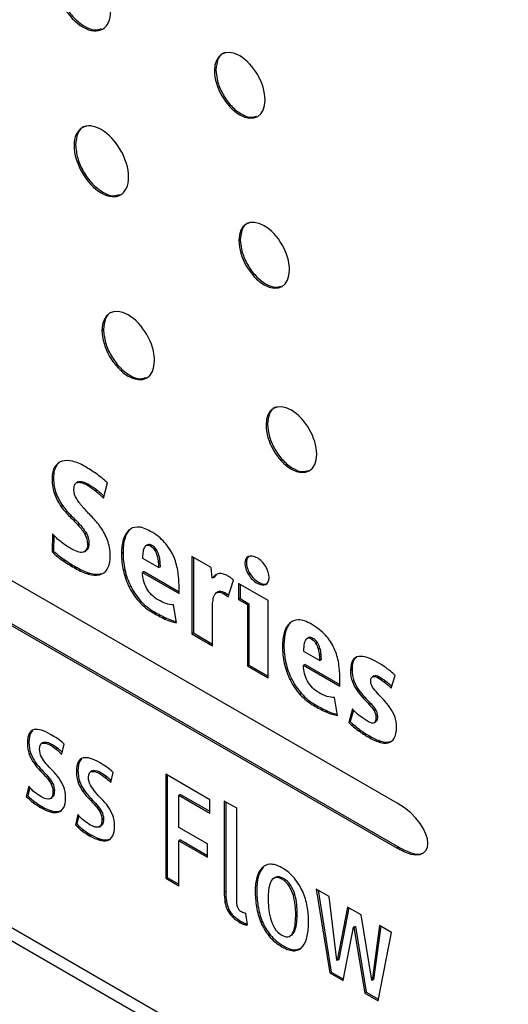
# Model space of a CAD drawing. Header units: millimetres. Extents: x 72 to 413, y 44 to 265.
# Tile 28 of 43: x 371 to 377, y 188 to 200. Entities that reach past the tile are written whole.
import ezdxf

# ---------------------------------------------------------------- set-up
doc = ezdxf.new("R2010")
doc.units = ezdxf.units.MM

msp = doc.modelspace()

# ---------------------------------------------------------------- linework, layer by layer
at = {"color": 7, "linetype": 'Continuous', "lineweight": 25}
for p, q in [((375.752, 190.633), (336.277, 213.421)), ((336.277, 212.887), (375.752, 190.098)), ((336.295, 212.897), (375.77, 190.109)), ((373.592, 199.374), (373.574, 199.364)), ((371.92, 198.482), (371.902, 198.472)), ((373.882, 197.349), (373.865, 197.339)), ((372.252, 196.28), (372.234, 196.269)), ((374.206, 195.152), (374.188, 195.141)), ((371.691, 194.655), (371.673, 194.645)), ((371.658, 194.51), (371.64, 194.5)), ((371.951, 194.464), (371.929, 194.452)), ((371.966, 194.469), (371.948, 194.458)), ((371.949, 194.463), (371.966, 194.469)), ((372.017, 194.462), (371.999, 194.451)), ((372.251, 194.27), (372.298, 194.454)), ((371.689, 194.324), (371.671, 194.314)), ((372.078, 194.433), (372.06, 194.423)), ((372.176, 194.366), (372.158, 194.356)), ((371.767, 194.179), (371.749, 194.168)), ((371.869, 194.061), (371.851, 194.05)), ((371.97, 193.956), (371.952, 193.945)), ((372.048, 193.851), (372.03, 193.841)), ((372.568, 193.895), (372.55, 193.884)), ((371.643, 193.846), (371.64, 193.629)), ((371.661, 193.828), (371.658, 193.639)), ((372.079, 193.734), (372.061, 193.723)), ((372.505, 193.782), (372.487, 193.772)), ((371.658, 193.639), (371.64, 193.629)), ((372.022, 193.631), (372.044, 193.644)), ((372.061, 193.659), (372.041, 193.644)), ((372.061, 193.659), (372.043, 193.649)), ((372.485, 193.621), (372.467, 193.61)), ((372.782, 193.715), (372.759, 193.702)), ((372.781, 193.715), (372.763, 193.705)), ((372.832, 193.706), (372.814, 193.696)), ((372.884, 193.656), (372.866, 193.646)), ((371.796, 193.529), (371.778, 193.519)), ((372.718, 193.554), (372.912, 193.442)), ((372.913, 193.588), (372.895, 193.578)), ((372.927, 193.516), (372.909, 193.506)), ((373.533, 193.442), (373.305, 193.574)), ((373.305, 193.574), (373.305, 192.653)), ((373.323, 193.564), (373.323, 192.663)), ((371.938, 193.442), (371.92, 193.432)), ((372.507, 193.416), (372.489, 193.406)), ((372.736, 193.396), (372.718, 193.385)), ((372.718, 193.385), (373.152, 193.135)), ((372.736, 193.396), (373.152, 193.155)), ((372.93, 193.452), (372.912, 193.442)), ((373.548, 193.315), (373.533, 193.442)), ((372.09, 193.376), (372.072, 193.366)), ((372.222, 193.369), (372.204, 193.358)), ((373.566, 193.325), (373.548, 193.315)), ((373.595, 193.356), (373.566, 193.325)), ((373.736, 193.093), (373.799, 193.294)), ((373.997, 193.371), (373.979, 193.36)), ((364.062, 193.247), (383.011, 182.309)), ((372.576, 193.22), (372.558, 193.21)), ((373.152, 193.135), (373.152, 193.215)), ((373.619, 193.155), (373.597, 193.142)), ((373.617, 193.153), (373.636, 193.16)), ((373.636, 193.16), (373.618, 193.15)), ((374.214, 193.049), (373.861, 193.253)), ((373.861, 193.253), (373.861, 193.063)), ((373.879, 193.242), (373.879, 193.074)), ((374.203, 193.252), (374.185, 193.242)), ((364.107, 193.066), (382.247, 182.594)), ((372.694, 193.047), (372.676, 193.037)), ((373.704, 193.141), (373.686, 193.131)), ((373.729, 193.124), (373.711, 193.114)), ((373.879, 193.074), (373.861, 193.063)), ((373.861, 193.063), (373.967, 193.002)), ((373.879, 193.074), (373.985, 193.012)), ((374.214, 192.128), (374.214, 193.049)), ((372.86, 192.914), (372.842, 192.903)), ((373.121, 192.788), (373.086, 193)), ((373.551, 192.511), (373.551, 192.975)), ((373.985, 193.012), (373.967, 193.002)), ((373.967, 193.002), (373.967, 192.27)), ((373.985, 193.012), (373.985, 192.28)), ((373.002, 192.84), (372.984, 192.829)), ((374.422, 192.676), (374.404, 192.665)), ((374.485, 192.788), (374.467, 192.778)), ((373.323, 192.663), (373.305, 192.653)), ((373.305, 192.653), (373.551, 192.511)), ((373.323, 192.663), (373.551, 192.531)), ((374.699, 192.608), (374.677, 192.595)), ((374.699, 192.608), (374.681, 192.598)), ((374.749, 192.599), (374.731, 192.589)), ((374.402, 192.514), (374.384, 192.503)), ((374.635, 192.448), (374.83, 192.335)), ((374.801, 192.549), (374.783, 192.539)), ((374.831, 192.481), (374.813, 192.471)), ((374.844, 192.409), (374.826, 192.399)), ((374.848, 192.346), (374.83, 192.335)), ((375.239, 192.347), (375.221, 192.337)), ((375.261, 192.37), (375.239, 192.347)), ((373.985, 192.28), (373.967, 192.27)), ((373.967, 192.27), (374.214, 192.128)), ((373.985, 192.28), (374.214, 192.149)), ((374.424, 192.309), (374.406, 192.299)), ((374.653, 192.289), (374.635, 192.279)), ((374.635, 192.279), (375.069, 192.028)), ((374.653, 192.289), (375.069, 192.049)), ((375.213, 192.226), (375.195, 192.215)), ((374.494, 192.113), (374.476, 192.103)), ((375.069, 192.028), (375.069, 192.108)), ((375.235, 192.093), (375.217, 192.083)), ((375.458, 192.142), (375.455, 192.14)), ((375.476, 192.152), (375.458, 192.142)), ((375.533, 192.143), (375.515, 192.133)), ((375.616, 192.088), (375.598, 192.078)), ((375.679, 192.005), (375.725, 192.158)), ((375.291, 191.986), (375.273, 191.976)), ((374.611, 191.941), (374.593, 191.93)), ((375.039, 191.681), (375.003, 191.893)), ((375.364, 191.898), (375.346, 191.888)), ((374.777, 191.807), (374.759, 191.797)), ((375.219, 191.758), (375.174, 191.598)), ((375.23, 191.745), (375.192, 191.608)), ((375.436, 191.821), (375.418, 191.811)), ((375.493, 191.747), (375.475, 191.737)), ((374.919, 191.733), (374.901, 191.723)), ((375.515, 191.672), (375.497, 191.662)), ((371.405, 191.501), (371.385, 191.474)), ((375.192, 191.608), (375.174, 191.598)), ((375.307, 191.509), (375.29, 191.498)), ((375.472, 191.592), (375.494, 191.605)), ((371.385, 191.474), (371.367, 191.464)), ((375.427, 191.432), (375.409, 191.421)), ((371.364, 191.361), (371.346, 191.35)), ((371.535, 191.358), (371.512, 191.345)), ((371.549, 191.361), (371.531, 191.351)), ((371.641, 191.335), (371.623, 191.324)), ((371.707, 191.289), (371.689, 191.279)), ((371.754, 191.22), (371.783, 191.339)), ((375.555, 191.374), (375.537, 191.363)), ((375.661, 191.365), (375.643, 191.355)), ((371.386, 191.227), (371.368, 191.216)), ((371.989, 191.164), (371.969, 191.137)), ((371.443, 191.121), (371.425, 191.111)), ((371.516, 191.032), (371.498, 191.022)), ((371.969, 191.137), (371.951, 191.127)), ((371.589, 190.953), (371.571, 190.943)), ((371.948, 191.024), (371.93, 191.013)), ((372.119, 191.021), (372.096, 191.008)), ((372.133, 191.024), (372.115, 191.014)), ((372.224, 190.998), (372.206, 190.987)), ((372.291, 190.952), (372.273, 190.942)), ((372.338, 190.883), (372.367, 191.002)), ((373.519, 190.675), (372.993, 190.979)), ((372.993, 190.979), (372.993, 189.74)), ((373.011, 190.969), (373.011, 189.75)), ((371.362, 190.838), (371.333, 190.713)), ((371.374, 190.823), (371.351, 190.724)), ((371.645, 190.873), (371.627, 190.863)), ((371.97, 190.89), (371.952, 190.879)), ((371.351, 190.724), (371.333, 190.713)), ((371.619, 190.689), (371.641, 190.702)), ((371.668, 190.784), (371.65, 190.774)), ((372.026, 190.784), (372.008, 190.774)), ((372.1, 190.695), (372.082, 190.685)), ((373.169, 190.74), (373.151, 190.73)), ((373.151, 190.345), (373.151, 190.73)), ((373.151, 190.73), (373.519, 190.517)), ((373.169, 190.74), (373.519, 190.538)), ((371.435, 190.65), (371.417, 190.639)), ((371.521, 190.594), (371.503, 190.583)), ((372.173, 190.616), (372.155, 190.606)), ((373.519, 190.517), (373.519, 190.675)), ((373.839, 190.574), (373.691, 190.659)), ((373.691, 190.659), (373.691, 189.577)), ((373.709, 190.649), (373.709, 189.587)), ((373.839, 189.513), (373.839, 190.574)), ((371.637, 190.542), (371.619, 190.532)), ((371.732, 190.539), (371.714, 190.528)), ((371.946, 190.501), (371.917, 190.376)), ((371.958, 190.486), (371.935, 190.387)), ((372.229, 190.536), (372.211, 190.526)), ((372.252, 190.447), (372.234, 190.437)), ((371.935, 190.387), (371.917, 190.376)), ((372.203, 190.352), (372.225, 190.365)), ((373.49, 190.15), (373.151, 190.345)), ((372.019, 190.313), (372.001, 190.302)), ((372.105, 190.257), (372.087, 190.246)), ((372.221, 190.205), (372.203, 190.195)), ((372.316, 190.202), (372.298, 190.191)), ((373.169, 190.196), (373.151, 190.186)), ((373.151, 189.649), (373.151, 190.186)), ((373.151, 190.186), (373.49, 189.99)), ((373.169, 190.196), (373.49, 190.011)), ((373.49, 189.99), (373.49, 190.15)), ((375.77, 190.109), (375.752, 190.098)), ((374.155, 189.871), (374.137, 189.861)), ((373.011, 189.75), (372.993, 189.74)), ((373.011, 189.75), (373.151, 189.67)), ((374.303, 189.751), (374.28, 189.739)), ((374.31, 189.755), (374.292, 189.744)), ((372.993, 189.74), (373.151, 189.649)), ((373.709, 189.587), (373.691, 189.577)), ((374.532, 189.545), (374.514, 189.534)), ((374.941, 189.522), (374.786, 189.611)), ((374.786, 189.611), (374.947, 188.612)), ((374.808, 189.598), (374.965, 188.622)), ((375.032, 188.763), (374.941, 189.522)), ((373.717, 189.467), (373.699, 189.457)), ((375.16, 189.396), (375.036, 188.761)), ((375.32, 189.303), (375.16, 189.396)), ((373.746, 189.37), (373.728, 189.36)), ((373.805, 189.29), (373.787, 189.28)), ((373.969, 189.184), (373.948, 189.32)), ((374.56, 189.322), (374.542, 189.312)), ((375.174, 189.387), (375.054, 188.772)), ((375.448, 188.524), (375.32, 189.303)), ((373.9, 189.22), (373.882, 189.21)), ((373.946, 189.2), (373.928, 189.19)), ((373.946, 189.2), (373.967, 189.195)), ((374.144, 189.226), (374.126, 189.216)), ((375.106, 188.52), (375.232, 189.157)), ((375.25, 189.167), (375.232, 189.157)), ((375.232, 189.157), (375.235, 189.155)), ((375.253, 189.165), (375.235, 189.155)), ((375.235, 189.155), (375.364, 188.371)), ((375.25, 189.167), (375.253, 189.165)), ((375.253, 189.165), (375.382, 188.382)), ((375.539, 189.176), (375.451, 188.522)), ((375.554, 189.168), (375.469, 188.532)), ((375.684, 189.093), (375.539, 189.176)), ((374.241, 189.063), (374.223, 189.053)), ((374.467, 189.048), (374.489, 189.06)), ((374.533, 189.118), (374.515, 189.107)), ((375.523, 188.279), (375.684, 189.093)), ((374.547, 188.888), (374.529, 188.877)), ((374.547, 188.888), (374.606, 188.906)), ((375.036, 188.761), (375.032, 188.763)), ((375.054, 188.772), (375.036, 188.761)), ((374.965, 188.622), (374.947, 188.612)), ((374.947, 188.612), (375.106, 188.52)), ((374.965, 188.622), (375.11, 188.538)), ((375.451, 188.522), (375.448, 188.524)), ((375.469, 188.532), (375.451, 188.522)), ((375.382, 188.382), (375.364, 188.371)), ((375.364, 188.371), (375.523, 188.279)), ((375.382, 188.382), (375.527, 188.298))]:
    msp.add_line(p, q, dxfattribs=at)
for points, knots in [([(371.679, 200.458), (371.679, 200.246), (371.826, 199.988), (372.009, 199.883), (372.191, 199.778), (372.339, 199.864), (372.339, 200.077)], [2, 2, 2, 2, 3, 3, 3, 4, 4, 4, 4]), ([(371.697, 200.468), (371.702, 200.414), (371.712, 200.308), (371.788, 200.137), (371.896, 199.989), (372.026, 199.885), (372.147, 199.838), (372.206, 199.857), (372.23, 199.865)], [0, 0, 0, 0, 0.178969, 0.351263, 0.523041, 0.700744, 0.878344, 1, 1, 1, 1]), ([(374.177, 199.016), (374.177, 199.21), (374.042, 199.445), (373.876, 199.541), (373.709, 199.637), (373.574, 199.558), (373.574, 199.364)], [2, 2, 2, 2, 3, 3, 3, 4, 4, 4, 4]), ([(373.711, 199.578), (373.7, 199.576), (373.657, 199.57), (373.607, 199.503), (373.597, 199.418), (373.592, 199.374)], [0, 0, 0, 0, 0.134822, 0.559248, 1, 1, 1, 1]), ([(373.574, 199.364), (373.574, 199.17), (373.709, 198.935), (373.876, 198.839), (374.042, 198.742), (374.177, 198.822), (374.177, 199.016)], [0, 0, 0, 0, 1, 1, 1, 2, 2, 2, 2]), ([(373.592, 199.374), (373.597, 199.325), (373.606, 199.228), (373.675, 199.072), (373.774, 198.936), (373.893, 198.841), (374.003, 198.798), (374.055, 198.815), (374.076, 198.822)], [0, 0, 0, 0, 0.179798, 0.352883, 0.525452, 0.704008, 0.882409, 1, 1, 1, 1]), ([(372.551, 198.097), (372.551, 198.305), (372.406, 198.559), (372.226, 198.662), (372.048, 198.766), (371.902, 198.68), (371.902, 198.472)], [0, 0, 0, 0, 1, 1, 1, 2, 2, 2, 2]), ([(372.046, 198.701), (372.036, 198.699), (371.99, 198.692), (371.936, 198.62), (371.926, 198.529), (371.92, 198.482)], [0, 0, 0, 0, 0.1275565, 0.5557268, 1, 1, 1, 1]), ([(371.902, 198.472), (371.902, 198.263), (372.048, 198.01), (372.226, 197.907), (372.406, 197.804), (372.551, 197.888), (372.551, 198.097)], [2, 2, 2, 2, 3, 3, 3, 4, 4, 4, 4]), ([(371.92, 198.482), (371.925, 198.429), (371.935, 198.324), (372.01, 198.157), (372.116, 198.011), (372.244, 197.909), (372.363, 197.863), (372.42, 197.882), (372.444, 197.889)], [0, 0, 0, 0, 0.179057, 0.351407, 0.523176, 0.700654, 0.878455, 1, 1, 1, 1]), ([(374.468, 196.991), (374.468, 197.185), (374.333, 197.42), (374.166, 197.516), (374, 197.612), (373.865, 197.533), (373.865, 197.339)], [2, 2, 2, 2, 3, 3, 3, 4, 4, 4, 4]), ([(374.002, 197.553), (373.991, 197.552), (373.948, 197.545), (373.897, 197.478), (373.887, 197.393), (373.882, 197.349)], [0, 0, 0, 0, 0.134962, 0.559456, 1, 1, 1, 1]), ([(373.865, 197.339), (373.865, 197.145), (374, 196.91), (374.166, 196.814), (374.333, 196.718), (374.468, 196.797), (374.468, 196.991)], [0, 0, 0, 0, 1, 1, 1, 2, 2, 2, 2]), ([(373.882, 197.349), (373.887, 197.3), (373.896, 197.203), (373.966, 197.047), (374.065, 196.911), (374.183, 196.816), (374.293, 196.774), (374.346, 196.791), (374.367, 196.798)], [0, 0, 0, 0, 0.179754, 0.35284, 0.525351, 0.703475, 0.881887, 1, 1, 1, 1]), ([(372.86, 195.908), (372.86, 196.109), (372.72, 196.353), (372.547, 196.453), (372.374, 196.553), (372.234, 196.47), (372.234, 196.269)], [2, 2, 2, 2, 3, 3, 3, 4, 4, 4, 4]), ([(372.374, 196.491), (372.364, 196.489), (372.319, 196.483), (372.268, 196.413), (372.257, 196.325), (372.252, 196.28)], [0, 0, 0, 0, 0.13095, 0.557544, 1, 1, 1, 1]), ([(372.234, 196.269), (372.234, 196.068), (372.374, 195.824), (372.547, 195.724), (372.72, 195.624), (372.86, 195.707), (372.86, 195.908)], [0, 0, 0, 0, 1, 1, 1, 2, 2, 2, 2]), ([(372.252, 196.28), (372.257, 196.228), (372.266, 196.128), (372.339, 195.966), (372.441, 195.825), (372.565, 195.726), (372.679, 195.682), (372.734, 195.7), (372.756, 195.707)], [0, 0, 0, 0, 0.17934, 0.352167, 0.5245, 0.702612, 0.880685, 1, 1, 1, 1]), ([(374.792, 194.793), (374.792, 194.987), (374.657, 195.222), (374.49, 195.318), (374.323, 195.414), (374.188, 195.335), (374.188, 195.141)], [0, 0, 0, 0, 1, 1, 1, 2, 2, 2, 2]), ([(374.325, 195.355), (374.315, 195.354), (374.271, 195.347), (374.221, 195.28), (374.211, 195.195), (374.206, 195.152)], [0, 0, 0, 0, 0.135142, 0.559698, 1, 1, 1, 1]), ([(374.188, 195.141), (374.188, 194.948), (374.323, 194.712), (374.49, 194.616), (374.657, 194.52), (374.792, 194.599), (374.792, 194.793)], [2, 2, 2, 2, 3, 3, 3, 4, 4, 4, 4]), ([(374.206, 195.152), (374.211, 195.102), (374.22, 195.005), (374.29, 194.849), (374.389, 194.714), (374.507, 194.618), (374.617, 194.576), (374.67, 194.593), (374.691, 194.6)], [0, 0, 0, 0, 0.179659, 0.352811, 0.525477, 0.703942, 0.88238, 1, 1, 1, 1]), ([(372.176, 194.366), (372.194, 194.352), (372.221, 194.329), (372.247, 194.302), (372.257, 194.292)], [0, 0, 0, 0, 0.6468903, 1, 1, 1, 1]), ([(373.979, 193.574), (373.951, 193.561), (373.937, 193.533), (373.937, 193.491), (373.937, 193.449), (373.951, 193.406), (373.979, 193.36)], [3, 3, 3, 3, 4, 4, 4, 5, 5, 5, 5]), ([(373.985, 193.573), (373.977, 193.566), (373.956, 193.549), (373.952, 193.493), (373.965, 193.429), (373.986, 193.39), (373.997, 193.371)], [0, 0, 0, 0, 0.207305, 0.515685, 0.753442, 1, 1, 1, 1]), ([(374.185, 193.455), (374.157, 193.5), (374.122, 193.535), (374.082, 193.558), (374.041, 193.582), (374.007, 193.587), (373.979, 193.574)], [5, 5, 5, 5, 6, 6, 6, 7, 7, 7, 7]), ([(373.979, 193.36), (374.007, 193.315), (374.041, 193.281), (374.082, 193.257), (374.122, 193.234), (374.157, 193.229), (374.185, 193.242)], [1, 1, 1, 1, 2, 2, 2, 3, 3, 3, 3]), ([(373.997, 193.371), (374.025, 193.326), (374.059, 193.291), (374.1, 193.268), (374.14, 193.244), (374.175, 193.239), (374.203, 193.252)], [1, 1, 1, 1, 2, 2, 2, 3, 3, 3, 3]), ([(373.002, 192.84), (373.029, 192.828), (373.069, 192.81), (373.107, 192.804), (373.119, 192.802)], [0, 0, 0, 0, 0.680926, 1, 1, 1, 1]), ([(375.616, 192.088), (375.632, 192.076), (375.656, 192.058), (375.678, 192.035), (375.686, 192.027)], [0, 0, 0, 0, 0.664113, 1, 1, 1, 1]), ([(374.919, 191.733), (374.946, 191.721), (374.986, 191.703), (375.024, 191.698), (375.036, 191.696)], [0, 0, 0, 0, 0.680926, 1, 1, 1, 1]), ([(375.515, 191.672), (375.515, 191.66), (375.514, 191.638), (375.506, 191.614), (375.495, 191.607), (375.491, 191.604)], [0, 0, 0, 0, 0.413491, 0.762051, 1, 1, 1, 1]), ([(371.533, 191.357), (371.533, 191.357), (371.537, 191.361), (371.543, 191.361), (371.549, 191.361)], [0, 0, 0, 0, 0.035294, 1, 1, 1, 1]), ([(371.707, 191.289), (371.72, 191.28), (371.737, 191.265), (371.755, 191.248), (371.76, 191.243)], [0, 0, 0, 0, 0.689624, 1, 1, 1, 1]), ([(372.116, 191.02), (372.117, 191.02), (372.121, 191.024), (372.127, 191.024), (372.133, 191.024)], [0, 0, 0, 0, 0.0352938, 1, 1, 1, 1]), ([(372.291, 190.952), (372.303, 190.943), (372.321, 190.928), (372.338, 190.911), (372.344, 190.906)], [0, 0, 0, 0, 0.689624, 1, 1, 1, 1]), ([(371.668, 190.784), (371.667, 190.771), (371.666, 190.747), (371.658, 190.716), (371.644, 190.708), (371.637, 190.703)], [0, 0, 0, 0, 0.3670137, 0.6828752, 1, 1, 1, 1]), ([(372.252, 190.447), (372.251, 190.434), (372.25, 190.41), (372.242, 190.379), (372.228, 190.371), (372.221, 190.366)], [0, 0, 0, 0, 0.367014, 0.682875, 1, 1, 1, 1]), ([(375.77, 190.109), (375.823, 190.082), (375.918, 190.036), (376.015, 190.019), (376.047, 190.036), (376.048, 190.037)], [0, 0, 0, 0, 0.548282, 0.976163, 1, 1, 1, 1]), ([(374.137, 189.861), (374.111, 189.833), (374.091, 189.795), (374.066, 189.7), (374.059, 189.648), (374.059, 189.59), (374.059, 189.527), (374.064, 189.464), (374.085, 189.336), (374.102, 189.274), (374.126, 189.216)], [6, 6, 6, 6, 7, 7, 8, 8, 8, 9, 9, 10, 10, 10, 10]), ([(374.155, 189.871), (374.129, 189.843), (374.109, 189.806), (374.084, 189.71), (374.077, 189.658), (374.077, 189.601), (374.077, 189.538), (374.082, 189.474), (374.103, 189.346), (374.12, 189.285), (374.144, 189.226)], [6, 6, 6, 6, 7, 7, 8, 8, 8, 9, 9, 10, 10, 10, 10]), ([(374.526, 189.74), (374.485, 189.789), (374.436, 189.83), (374.378, 189.864), (374.323, 189.895), (374.276, 189.91), (374.235, 189.907)], [11, 11, 11, 11, 12, 12, 12, 13, 13, 13, 13]), ([(374.514, 189.534), (374.502, 189.573), (374.486, 189.61), (374.442, 189.68), (374.413, 189.708), (374.378, 189.728), (374.342, 189.749), (374.314, 189.754), (374.292, 189.744)], [2, 2, 2, 2, 3, 3, 4, 4, 4, 5, 5, 5, 5]), ([(374.532, 189.545), (374.52, 189.584), (374.504, 189.62), (374.46, 189.69), (374.431, 189.718), (374.396, 189.738), (374.36, 189.759), (374.332, 189.764), (374.31, 189.755)], [2, 2, 2, 2, 3, 3, 4, 4, 4, 5, 5, 5, 5]), ([(374.219, 189.6), (374.216, 189.565), (374.214, 189.532), (374.214, 189.501), (374.214, 189.469), (374.215, 189.432), (374.219, 189.391)], [7, 7, 7, 7, 8, 8, 8, 9, 9, 9, 9]), ([(374.542, 189.312), (374.542, 189.343), (374.54, 189.378), (374.532, 189.457), (374.525, 189.496), (374.514, 189.534)], [0, 0, 0, 0, 1, 1, 2, 2, 2, 2]), ([(374.56, 189.322), (374.56, 189.353), (374.558, 189.389), (374.55, 189.467), (374.543, 189.506), (374.532, 189.545)], [0, 0, 0, 0, 1, 1, 2, 2, 2, 2]), ([(374.515, 189.107), (374.527, 189.136), (374.534, 189.169), (374.54, 189.245), (374.542, 189.28), (374.542, 189.312)], [14, 14, 14, 14, 15, 15, 16, 16, 16, 16]), ([(374.533, 189.118), (374.545, 189.146), (374.552, 189.179), (374.558, 189.255), (374.56, 189.29), (374.56, 189.322)], [14, 14, 14, 14, 15, 15, 16, 16, 16, 16]), ([(374.24, 189.266), (374.252, 189.224), (374.268, 189.185), (374.311, 189.112), (374.34, 189.083), (374.378, 189.061), (374.414, 189.04), (374.443, 189.035), (374.465, 189.047)], [10, 10, 10, 10, 11, 11, 12, 12, 12, 13, 13, 13, 13]), ([(374.627, 188.929), (374.652, 188.96), (374.669, 189.001), (374.691, 189.104), (374.696, 189.161), (374.696, 189.223)], [0, 0, 0, 0, 1, 1, 2, 2, 2, 2]), ([(374.223, 189.053), (374.264, 189.003), (374.316, 188.96), (374.378, 188.924), (374.438, 188.889), (374.488, 188.874), (374.529, 188.877)], [3, 3, 3, 3, 4, 4, 4, 5, 5, 5, 5]), ([(374.241, 189.063), (374.282, 189.013), (374.334, 188.97), (374.396, 188.934), (374.456, 188.9), (374.506, 188.884), (374.547, 188.888)], [3, 3, 3, 3, 4, 4, 4, 5, 5, 5, 5])]:
    msp.add_open_spline(points, degree=3, knots=knots, dxfattribs=at)
for points in [[(371.76, 194.711), (371.724, 194.701), (371.695, 194.679), (371.673, 194.645)], [(371.724, 194.693), (371.711, 194.683), (371.7, 194.67), (371.691, 194.655)], [(371.884, 194.709), (371.837, 194.721), (371.796, 194.721), (371.76, 194.711)], [(372.028, 194.649), (371.978, 194.678), (371.93, 194.698), (371.884, 194.709)], [(371.673, 194.645), (371.651, 194.611), (371.64, 194.563), (371.64, 194.5)], [(371.691, 194.655), (371.669, 194.622), (371.658, 194.573), (371.658, 194.51)], [(372.163, 194.562), (372.119, 194.594), (372.074, 194.623), (372.028, 194.649)], [(372.298, 194.454), (372.253, 194.494), (372.208, 194.53), (372.163, 194.562)], [(371.64, 194.5), (371.64, 194.429), (371.65, 194.367), (371.671, 194.314)], [(371.658, 194.51), (371.658, 194.44), (371.668, 194.378), (371.689, 194.324)], [(371.9, 194.372), (371.9, 194.4), (371.905, 194.421), (371.913, 194.435)], [(371.913, 194.435), (371.922, 194.448), (371.933, 194.456), (371.948, 194.458)], [(371.948, 194.458), (371.962, 194.461), (371.979, 194.458), (371.999, 194.451)], [(371.966, 194.469), (371.98, 194.471), (371.997, 194.469), (372.017, 194.462)], [(371.999, 194.451), (372.018, 194.445), (372.038, 194.435), (372.06, 194.423)], [(372.017, 194.462), (372.036, 194.455), (372.056, 194.445), (372.078, 194.433)], [(371.689, 194.324), (371.71, 194.27), (371.736, 194.222), (371.767, 194.179)], [(371.933, 194.26), (371.911, 194.295), (371.9, 194.332), (371.9, 194.372)], [(372.06, 194.423), (372.093, 194.403), (372.126, 194.381), (372.158, 194.356)], [(372.078, 194.433), (372.111, 194.414), (372.144, 194.392), (372.176, 194.366)], [(372.158, 194.356), (372.19, 194.331), (372.221, 194.302), (372.251, 194.27)], [(371.671, 194.314), (371.692, 194.26), (371.718, 194.212), (371.749, 194.168)], [(372.012, 194.156), (371.981, 194.191), (371.954, 194.226), (371.933, 194.26)], [(371.749, 194.168), (371.78, 194.125), (371.814, 194.086), (371.851, 194.05)], [(371.767, 194.179), (371.798, 194.135), (371.832, 194.096), (371.869, 194.061)], [(372.116, 194.046), (372.078, 194.084), (372.044, 194.121), (372.012, 194.156)], [(371.851, 194.05), (371.887, 194.015), (371.921, 193.98), (371.952, 193.945)], [(371.869, 194.061), (371.905, 194.025), (371.939, 193.991), (371.97, 193.956)], [(372.22, 193.921), (372.188, 193.966), (372.153, 194.007), (372.116, 194.046)], [(371.952, 193.945), (371.983, 193.911), (372.009, 193.876), (372.03, 193.841)], [(371.97, 193.956), (372.001, 193.921), (372.027, 193.886), (372.048, 193.851)], [(372.048, 193.851), (372.069, 193.816), (372.079, 193.777), (372.079, 193.734)], [(372.299, 193.77), (372.278, 193.825), (372.251, 193.876), (372.22, 193.921)], [(372.55, 193.884), (372.521, 193.858), (372.5, 193.821), (372.487, 193.772)], [(372.568, 193.895), (372.539, 193.869), (372.518, 193.831), (372.505, 193.782)], [(372.657, 193.925), (372.614, 193.924), (372.578, 193.911), (372.55, 193.884)], [(372.814, 193.874), (372.753, 193.909), (372.701, 193.926), (372.657, 193.925)], [(372.979, 193.743), (372.936, 193.792), (372.881, 193.836), (372.814, 193.874)], [(371.747, 193.748), (371.709, 193.778), (371.674, 193.811), (371.643, 193.846)], [(371.855, 193.673), (371.821, 193.693), (371.785, 193.718), (371.747, 193.748)], [(372.03, 193.841), (372.051, 193.806), (372.061, 193.767), (372.061, 193.723)], [(372.079, 193.734), (372.079, 193.699), (372.073, 193.674), (372.061, 193.659)], [(372.332, 193.582), (372.332, 193.652), (372.321, 193.714), (372.299, 193.77)], [(372.487, 193.772), (372.473, 193.724), (372.467, 193.67), (372.467, 193.61)], [(372.505, 193.782), (372.491, 193.734), (372.485, 193.68), (372.485, 193.621)], [(373.083, 193.586), (373.057, 193.642), (373.022, 193.695), (372.979, 193.743)], [(371.64, 193.629), (371.685, 193.587), (371.731, 193.55), (371.778, 193.519)], [(371.658, 193.639), (371.703, 193.597), (371.749, 193.56), (371.796, 193.529)], [(371.929, 193.637), (371.905, 193.647), (371.88, 193.659), (371.855, 193.673)], [(371.995, 193.624), (371.976, 193.623), (371.954, 193.627), (371.929, 193.637)], [(372.043, 193.649), (372.03, 193.634), (372.015, 193.625), (371.995, 193.624)], [(372.061, 193.723), (372.061, 193.689), (372.055, 193.664), (372.043, 193.649)], [(372.485, 193.621), (372.485, 193.552), (372.492, 193.484), (372.507, 193.416)], [(372.721, 193.614), (372.719, 193.593), (372.718, 193.573), (372.718, 193.554)], [(372.734, 193.671), (372.728, 193.654), (372.723, 193.636), (372.721, 193.614)], [(372.763, 193.705), (372.751, 193.698), (372.741, 193.687), (372.734, 193.671)], [(372.814, 193.696), (372.793, 193.708), (372.776, 193.711), (372.763, 193.705)], [(372.832, 193.706), (372.811, 193.718), (372.794, 193.721), (372.781, 193.715)], [(372.866, 193.646), (372.853, 193.667), (372.836, 193.683), (372.814, 193.696)], [(372.884, 193.656), (372.871, 193.677), (372.854, 193.694), (372.832, 193.706)], [(372.895, 193.578), (372.888, 193.602), (372.878, 193.625), (372.866, 193.646)], [(372.913, 193.588), (372.906, 193.612), (372.896, 193.635), (372.884, 193.656)], [(371.778, 193.519), (371.825, 193.488), (371.872, 193.459), (371.92, 193.432)], [(371.796, 193.529), (371.843, 193.498), (371.89, 193.469), (371.938, 193.442)], [(372.297, 193.425), (372.32, 193.46), (372.332, 193.513), (372.332, 193.582)], [(372.467, 193.61), (372.467, 193.542), (372.474, 193.474), (372.489, 193.406)], [(372.909, 193.506), (372.907, 193.53), (372.902, 193.554), (372.895, 193.578)], [(372.912, 193.442), (372.912, 193.46), (372.911, 193.482), (372.909, 193.506)], [(372.927, 193.516), (372.925, 193.54), (372.92, 193.564), (372.913, 193.588)], [(372.93, 193.452), (372.93, 193.471), (372.929, 193.492), (372.927, 193.516)], [(373.137, 193.407), (373.126, 193.47), (373.109, 193.53), (373.083, 193.586)], [(371.92, 193.432), (371.972, 193.401), (372.023, 193.38), (372.072, 193.366)], [(371.938, 193.442), (371.99, 193.412), (372.041, 193.39), (372.09, 193.376)], [(372.204, 193.358), (372.243, 193.367), (372.274, 193.389), (372.297, 193.425)], [(372.489, 193.406), (372.504, 193.338), (372.527, 193.272), (372.558, 193.21)], [(372.507, 193.416), (372.522, 193.348), (372.545, 193.283), (372.576, 193.22)], [(372.766, 193.196), (372.734, 193.254), (372.718, 193.317), (372.718, 193.385)], [(373.152, 193.215), (373.152, 193.28), (373.147, 193.344), (373.137, 193.407)], [(374.226, 193.324), (374.226, 193.366), (374.212, 193.41), (374.185, 193.455)], [(372.072, 193.366), (372.122, 193.352), (372.166, 193.35), (372.204, 193.358)], [(372.09, 193.376), (372.14, 193.362), (372.184, 193.36), (372.222, 193.369)], [(373.63, 193.371), (373.6, 193.368), (373.572, 193.349), (373.548, 193.315)], [(373.739, 193.34), (373.697, 193.364), (373.661, 193.374), (373.63, 193.371)], [(373.769, 193.32), (373.757, 193.329), (373.747, 193.336), (373.739, 193.34)], [(373.799, 193.294), (373.791, 193.302), (373.781, 193.311), (373.769, 193.32)], [(374.185, 193.242), (374.212, 193.255), (374.226, 193.282), (374.226, 193.324)], [(372.558, 193.21), (372.589, 193.147), (372.629, 193.09), (372.676, 193.037)], [(372.576, 193.22), (372.607, 193.158), (372.647, 193.1), (372.694, 193.047)], [(372.903, 193.058), (372.844, 193.092), (372.798, 193.138), (372.766, 193.196)], [(373.577, 193.12), (373.586, 193.137), (373.6, 193.147), (373.618, 193.15)], [(373.618, 193.15), (373.635, 193.154), (373.658, 193.147), (373.686, 193.131)], [(373.636, 193.16), (373.653, 193.164), (373.676, 193.157), (373.704, 193.141)], [(372.676, 193.037), (372.723, 192.984), (372.778, 192.94), (372.842, 192.903)], [(372.694, 193.047), (372.741, 192.995), (372.796, 192.95), (372.86, 192.914)], [(372.997, 193.015), (372.964, 193.026), (372.933, 193.04), (372.903, 193.058)], [(373.551, 192.975), (373.551, 193.003), (373.553, 193.03), (373.557, 193.056)], [(373.557, 193.056), (373.56, 193.082), (373.567, 193.103), (373.577, 193.12)], [(373.686, 193.131), (373.695, 193.126), (373.703, 193.12), (373.711, 193.114)], [(373.704, 193.141), (373.712, 193.136), (373.721, 193.131), (373.729, 193.124)], [(373.711, 193.114), (373.719, 193.107), (373.727, 193.1), (373.736, 193.093)], [(373.729, 193.124), (373.733, 193.121), (373.738, 193.117), (373.742, 193.113)], [(372.86, 192.914), (372.903, 192.888), (372.951, 192.864), (373.002, 192.84)], [(373.086, 193), (373.059, 192.999), (373.029, 193.005), (372.997, 193.015)], [(372.842, 192.903), (372.885, 192.878), (372.933, 192.853), (372.984, 192.829)], [(372.984, 192.829), (373.035, 192.806), (373.081, 192.792), (373.121, 192.788)], [(374.575, 192.819), (374.531, 192.817), (374.495, 192.804), (374.467, 192.778)], [(374.731, 192.767), (374.67, 192.802), (374.618, 192.819), (374.575, 192.819)], [(374.422, 192.676), (374.409, 192.627), (374.402, 192.573), (374.402, 192.514)], [(374.467, 192.778), (374.438, 192.752), (374.417, 192.714), (374.404, 192.665)], [(374.485, 192.788), (374.456, 192.762), (374.435, 192.724), (374.422, 192.676)], [(374.896, 192.637), (374.853, 192.685), (374.798, 192.729), (374.731, 192.767)], [(374.404, 192.665), (374.391, 192.617), (374.384, 192.563), (374.384, 192.503)], [(374.652, 192.564), (374.645, 192.548), (374.64, 192.529), (374.638, 192.507)], [(374.681, 192.598), (374.668, 192.591), (374.659, 192.58), (374.652, 192.564)], [(374.731, 192.589), (374.71, 192.601), (374.693, 192.604), (374.681, 192.598)], [(374.749, 192.599), (374.728, 192.612), (374.711, 192.615), (374.699, 192.608)], [(374.783, 192.539), (374.77, 192.56), (374.753, 192.576), (374.731, 192.589)], [(374.801, 192.549), (374.788, 192.57), (374.771, 192.587), (374.749, 192.599)], [(375, 192.479), (374.974, 192.536), (374.94, 192.588), (374.896, 192.637)], [(374.384, 192.503), (374.384, 192.435), (374.391, 192.367), (374.406, 192.299)], [(374.402, 192.514), (374.402, 192.446), (374.409, 192.377), (374.424, 192.309)], [(374.638, 192.507), (374.636, 192.486), (374.635, 192.466), (374.635, 192.448)], [(374.813, 192.471), (374.806, 192.495), (374.796, 192.518), (374.783, 192.539)], [(374.831, 192.481), (374.824, 192.506), (374.814, 192.528), (374.801, 192.549)], [(374.826, 192.399), (374.824, 192.423), (374.82, 192.447), (374.813, 192.471)], [(374.844, 192.409), (374.842, 192.433), (374.838, 192.457), (374.831, 192.481)], [(375.054, 192.301), (375.044, 192.363), (375.026, 192.423), (375, 192.479)], [(374.83, 192.335), (374.83, 192.354), (374.829, 192.375), (374.826, 192.399)], [(374.848, 192.346), (374.848, 192.364), (374.846, 192.385), (374.844, 192.409)], [(375.221, 192.337), (375.204, 192.31), (375.195, 192.27), (375.195, 192.215)], [(375.239, 192.347), (375.222, 192.321), (375.213, 192.28), (375.213, 192.226)], [(375.293, 192.383), (375.263, 192.378), (375.239, 192.363), (375.221, 192.337)], [(375.395, 192.37), (375.357, 192.383), (375.323, 192.387), (375.293, 192.383)], [(375.513, 192.316), (375.472, 192.339), (375.433, 192.357), (375.395, 192.37)], [(374.406, 192.299), (374.422, 192.231), (374.445, 192.165), (374.476, 192.103)], [(374.424, 192.309), (374.44, 192.241), (374.463, 192.176), (374.494, 192.113)], [(374.683, 192.089), (374.651, 192.147), (374.635, 192.21), (374.635, 192.279)], [(375.069, 192.108), (375.069, 192.173), (375.064, 192.238), (375.054, 192.301)], [(375.195, 192.215), (375.195, 192.166), (375.202, 192.122), (375.217, 192.083)], [(375.213, 192.226), (375.213, 192.176), (375.22, 192.132), (375.235, 192.093)], [(375.62, 192.247), (375.586, 192.271), (375.551, 192.294), (375.513, 192.316)], [(375.725, 192.158), (375.689, 192.193), (375.654, 192.222), (375.62, 192.247)], [(374.476, 192.103), (374.507, 192.041), (374.546, 191.983), (374.593, 191.93)], [(374.494, 192.113), (374.525, 192.051), (374.564, 191.993), (374.611, 191.941)], [(374.82, 191.951), (374.761, 191.985), (374.715, 192.031), (374.683, 192.089)], [(375.235, 192.093), (375.25, 192.054), (375.269, 192.018), (375.291, 191.986)], [(375.436, 192.089), (375.436, 192.116), (375.443, 192.134), (375.458, 192.142)], [(375.458, 192.019), (375.443, 192.042), (375.436, 192.066), (375.436, 192.089)], [(375.458, 192.142), (375.472, 192.149), (375.491, 192.146), (375.515, 192.133)], [(375.476, 192.152), (375.49, 192.16), (375.509, 192.157), (375.533, 192.143)], [(375.515, 192.133), (375.542, 192.117), (375.569, 192.099), (375.598, 192.078)], [(375.533, 192.143), (375.56, 192.128), (375.587, 192.11), (375.616, 192.088)], [(375.217, 192.083), (375.232, 192.043), (375.251, 192.008), (375.273, 191.976)], [(375.273, 191.976), (375.296, 191.944), (375.32, 191.914), (375.346, 191.888)], [(375.291, 191.986), (375.314, 191.954), (375.338, 191.925), (375.364, 191.898)], [(375.516, 191.946), (375.493, 191.971), (375.473, 191.995), (375.458, 192.019)], [(375.598, 192.078), (375.627, 192.057), (375.654, 192.032), (375.679, 192.005)], [(374.593, 191.93), (374.64, 191.878), (374.696, 191.833), (374.759, 191.797)], [(374.611, 191.941), (374.658, 191.888), (374.713, 191.844), (374.777, 191.807)], [(374.914, 191.908), (374.881, 191.919), (374.85, 191.933), (374.82, 191.951)], [(375.003, 191.893), (374.977, 191.893), (374.947, 191.898), (374.914, 191.908)], [(375.346, 191.888), (375.372, 191.861), (375.396, 191.835), (375.418, 191.811)], [(375.364, 191.898), (375.39, 191.871), (375.414, 191.846), (375.436, 191.821)], [(375.59, 191.867), (375.563, 191.894), (375.539, 191.921), (375.516, 191.946)], [(375.664, 191.776), (375.641, 191.809), (375.616, 191.839), (375.59, 191.867)], [(374.759, 191.797), (374.803, 191.771), (374.85, 191.746), (374.901, 191.723)], [(374.777, 191.807), (374.821, 191.782), (374.868, 191.757), (374.919, 191.733)], [(375.311, 191.67), (375.279, 191.694), (375.248, 191.723), (375.219, 191.758)], [(375.418, 191.811), (375.441, 191.786), (375.46, 191.761), (375.475, 191.737)], [(375.436, 191.821), (375.459, 191.796), (375.478, 191.772), (375.493, 191.747)], [(375.475, 191.737), (375.49, 191.713), (375.497, 191.688), (375.497, 191.662)], [(375.493, 191.747), (375.507, 191.723), (375.515, 191.698), (375.515, 191.672)], [(375.721, 191.668), (375.706, 191.707), (375.687, 191.743), (375.664, 191.776)], [(374.901, 191.723), (374.952, 191.699), (374.998, 191.685), (375.039, 191.681)], [(375.409, 191.605), (375.377, 191.624), (375.344, 191.645), (375.311, 191.67)], [(375.497, 191.662), (375.497, 191.59), (375.468, 191.571), (375.409, 191.605)], [(375.743, 191.542), (375.743, 191.588), (375.736, 191.63), (375.721, 191.668)], [(371.425, 191.511), (371.4, 191.506), (371.381, 191.49), (371.367, 191.464)], [(371.513, 191.504), (371.48, 191.515), (371.451, 191.517), (371.425, 191.511)], [(371.621, 191.455), (371.582, 191.478), (371.546, 191.494), (371.513, 191.504)], [(375.174, 191.598), (375.211, 191.56), (375.25, 191.527), (375.29, 191.498)], [(375.192, 191.608), (375.229, 191.57), (375.268, 191.537), (375.307, 191.509)], [(375.307, 191.509), (375.347, 191.48), (375.387, 191.455), (375.427, 191.432)], [(375.716, 191.41), (375.734, 191.44), (375.743, 191.484), (375.743, 191.542)], [(371.367, 191.464), (371.353, 191.438), (371.346, 191.4), (371.346, 191.35)], [(371.385, 191.474), (371.371, 191.448), (371.364, 191.41), (371.364, 191.361)], [(371.703, 191.404), (371.676, 191.422), (371.649, 191.439), (371.621, 191.455)], [(371.783, 191.339), (371.757, 191.365), (371.73, 191.386), (371.703, 191.404)], [(375.29, 191.498), (375.329, 191.47), (375.369, 191.444), (375.409, 191.421)], [(375.409, 191.421), (375.454, 191.395), (375.496, 191.376), (375.537, 191.363)], [(375.427, 191.432), (375.472, 191.406), (375.514, 191.386), (375.555, 191.374)], [(375.643, 191.355), (375.673, 191.362), (375.698, 191.38), (375.716, 191.41)], [(371.346, 191.35), (371.346, 191.3), (371.353, 191.255), (371.368, 191.216)], [(371.364, 191.361), (371.364, 191.31), (371.371, 191.265), (371.386, 191.227)], [(371.491, 191.28), (371.491, 191.325), (371.504, 191.349), (371.531, 191.351)], [(371.514, 191.187), (371.498, 191.215), (371.491, 191.246), (371.491, 191.28)], [(371.531, 191.351), (371.558, 191.353), (371.588, 191.344), (371.623, 191.324)], [(371.549, 191.361), (371.576, 191.363), (371.606, 191.355), (371.641, 191.335)], [(371.623, 191.324), (371.645, 191.311), (371.667, 191.296), (371.689, 191.279)], [(371.641, 191.335), (371.663, 191.322), (371.685, 191.307), (371.707, 191.289)], [(371.689, 191.279), (371.711, 191.262), (371.733, 191.243), (371.754, 191.22)], [(375.537, 191.363), (375.577, 191.351), (375.612, 191.348), (375.643, 191.355)], [(375.555, 191.374), (375.595, 191.361), (375.63, 191.358), (375.661, 191.365)], [(371.368, 191.216), (371.383, 191.178), (371.402, 191.143), (371.425, 191.111)], [(371.386, 191.227), (371.401, 191.188), (371.42, 191.153), (371.443, 191.121)], [(371.571, 191.105), (371.548, 191.132), (371.529, 191.159), (371.514, 191.187)], [(372.009, 191.174), (371.984, 191.169), (371.964, 191.153), (371.951, 191.127)], [(372.097, 191.167), (372.064, 191.178), (372.034, 191.18), (372.009, 191.174)], [(372.205, 191.118), (372.166, 191.141), (372.13, 191.157), (372.097, 191.167)], [(371.425, 191.111), (371.447, 191.078), (371.472, 191.049), (371.498, 191.022)], [(371.443, 191.121), (371.465, 191.089), (371.489, 191.059), (371.516, 191.032)], [(371.516, 191.032), (371.542, 191.005), (371.566, 190.979), (371.589, 190.953)], [(371.646, 191.024), (371.619, 191.051), (371.594, 191.078), (371.571, 191.105)], [(371.951, 191.127), (371.937, 191.101), (371.93, 191.063), (371.93, 191.013)], [(371.969, 191.137), (371.955, 191.111), (371.948, 191.073), (371.948, 191.024)], [(372.287, 191.067), (372.26, 191.085), (372.233, 191.102), (372.205, 191.118)], [(372.367, 191.002), (372.34, 191.028), (372.314, 191.049), (372.287, 191.067)], [(371.498, 191.022), (371.524, 190.995), (371.548, 190.968), (371.571, 190.943)], [(371.571, 190.943), (371.594, 190.917), (371.612, 190.89), (371.627, 190.863)], [(371.589, 190.953), (371.612, 190.927), (371.63, 190.9), (371.645, 190.873)], [(371.721, 190.935), (371.698, 190.967), (371.673, 190.996), (371.646, 191.024)], [(371.778, 190.83), (371.762, 190.868), (371.743, 190.904), (371.721, 190.935)], [(371.93, 191.013), (371.93, 190.963), (371.937, 190.918), (371.952, 190.879)], [(371.948, 191.024), (371.948, 190.973), (371.955, 190.928), (371.97, 190.89)], [(372.074, 190.943), (372.074, 190.988), (372.088, 191.012), (372.115, 191.014)], [(372.098, 190.85), (372.082, 190.878), (372.074, 190.909), (372.074, 190.943)], [(372.115, 191.014), (372.141, 191.016), (372.172, 191.007), (372.206, 190.987)], [(372.133, 191.024), (372.159, 191.026), (372.19, 191.018), (372.224, 190.998)], [(372.206, 190.987), (372.229, 190.974), (372.251, 190.959), (372.273, 190.942)], [(372.224, 190.998), (372.247, 190.985), (372.269, 190.97), (372.291, 190.952)], [(372.273, 190.942), (372.295, 190.925), (372.317, 190.906), (372.338, 190.883)], [(371.434, 190.764), (371.409, 190.784), (371.384, 190.808), (371.362, 190.838)], [(371.627, 190.863), (371.642, 190.836), (371.65, 190.806), (371.65, 190.774)], [(371.645, 190.873), (371.66, 190.846), (371.668, 190.816), (371.668, 190.784)], [(371.801, 190.701), (371.801, 190.748), (371.793, 190.791), (371.778, 190.83)], [(371.952, 190.879), (371.967, 190.841), (371.986, 190.806), (372.008, 190.774)], [(371.97, 190.89), (371.985, 190.851), (372.004, 190.816), (372.026, 190.784)], [(372.155, 190.768), (372.132, 190.795), (372.113, 190.822), (372.098, 190.85)], [(371.333, 190.713), (371.361, 190.685), (371.389, 190.66), (371.417, 190.639)], [(371.351, 190.724), (371.379, 190.695), (371.407, 190.67), (371.435, 190.65)], [(371.513, 190.711), (371.486, 190.727), (371.46, 190.744), (371.434, 190.764)], [(371.612, 190.687), (371.587, 190.679), (371.554, 190.688), (371.513, 190.711)], [(371.65, 190.774), (371.65, 190.723), (371.637, 190.694), (371.612, 190.687)], [(371.778, 190.582), (371.793, 190.609), (371.801, 190.649), (371.801, 190.701)], [(372.008, 190.774), (372.031, 190.741), (372.055, 190.712), (372.082, 190.685)], [(372.026, 190.784), (372.049, 190.752), (372.073, 190.722), (372.1, 190.695)], [(372.082, 190.685), (372.108, 190.658), (372.132, 190.631), (372.155, 190.606)], [(372.1, 190.695), (372.126, 190.668), (372.15, 190.642), (372.173, 190.616)], [(372.23, 190.687), (372.202, 190.714), (372.177, 190.741), (372.155, 190.768)], [(372.304, 190.598), (372.282, 190.63), (372.257, 190.659), (372.23, 190.687)], [(371.417, 190.639), (371.446, 190.618), (371.475, 190.6), (371.503, 190.583)], [(371.435, 190.65), (371.464, 190.629), (371.493, 190.61), (371.521, 190.594)], [(371.503, 190.583), (371.544, 190.56), (371.583, 190.542), (371.619, 190.532)], [(371.521, 190.594), (371.562, 190.57), (371.601, 190.553), (371.637, 190.542)], [(371.714, 190.528), (371.741, 190.536), (371.762, 190.554), (371.778, 190.582)], [(372.155, 190.606), (372.177, 190.58), (372.196, 190.553), (372.211, 190.526)], [(372.173, 190.616), (372.195, 190.59), (372.214, 190.563), (372.229, 190.536)], [(372.362, 190.493), (372.346, 190.531), (372.327, 190.567), (372.304, 190.598)], [(375.752, 190.098), (376.238, 189.818), (376.238, 190.352), (375.752, 190.633)], [(371.619, 190.532), (371.656, 190.521), (371.687, 190.52), (371.714, 190.528)], [(371.637, 190.542), (371.674, 190.532), (371.705, 190.531), (371.732, 190.539)], [(372.018, 190.427), (371.992, 190.447), (371.968, 190.471), (371.946, 190.501)], [(372.211, 190.526), (372.226, 190.499), (372.234, 190.469), (372.234, 190.437)], [(372.229, 190.536), (372.244, 190.509), (372.252, 190.479), (372.252, 190.447)], [(372.385, 190.364), (372.385, 190.411), (372.377, 190.454), (372.362, 190.493)], [(371.917, 190.376), (371.945, 190.348), (371.973, 190.323), (372.001, 190.302)], [(371.935, 190.387), (371.963, 190.358), (371.991, 190.333), (372.019, 190.313)], [(372.097, 190.374), (372.07, 190.39), (372.044, 190.407), (372.018, 190.427)], [(372.196, 190.35), (372.171, 190.342), (372.138, 190.351), (372.097, 190.374)], [(372.234, 190.437), (372.234, 190.386), (372.221, 190.357), (372.196, 190.35)], [(372.362, 190.245), (372.377, 190.272), (372.385, 190.312), (372.385, 190.364)], [(372.001, 190.302), (372.03, 190.281), (372.058, 190.263), (372.087, 190.246)], [(372.019, 190.313), (372.048, 190.292), (372.076, 190.273), (372.105, 190.257)], [(372.087, 190.246), (372.128, 190.223), (372.167, 190.205), (372.203, 190.195)], [(372.105, 190.257), (372.146, 190.233), (372.185, 190.216), (372.221, 190.205)], [(372.298, 190.191), (372.325, 190.199), (372.346, 190.217), (372.362, 190.245)], [(372.203, 190.195), (372.239, 190.184), (372.271, 190.183), (372.298, 190.191)], [(372.221, 190.205), (372.257, 190.195), (372.289, 190.194), (372.316, 190.202)], [(374.235, 189.907), (374.195, 189.904), (374.162, 189.889), (374.137, 189.861)], [(374.292, 189.744), (374.27, 189.735), (374.253, 189.717), (374.242, 189.691)], [(374.242, 189.691), (374.231, 189.666), (374.223, 189.635), (374.219, 189.6)], [(374.625, 189.581), (374.6, 189.638), (374.567, 189.691), (374.526, 189.74)], [(373.691, 189.577), (373.691, 189.532), (373.694, 189.492), (373.699, 189.457)], [(373.709, 189.587), (373.709, 189.542), (373.712, 189.502), (373.717, 189.467)], [(373.852, 189.393), (373.843, 189.418), (373.839, 189.458), (373.839, 189.513)], [(374.679, 189.404), (374.668, 189.465), (374.65, 189.524), (374.625, 189.581)], [(373.699, 189.457), (373.704, 189.421), (373.714, 189.389), (373.728, 189.36)], [(373.717, 189.467), (373.722, 189.432), (373.732, 189.4), (373.746, 189.37)], [(373.895, 189.338), (373.875, 189.35), (373.86, 189.368), (373.852, 189.393)], [(374.219, 189.391), (374.222, 189.349), (374.229, 189.308), (374.24, 189.266)], [(374.696, 189.223), (374.696, 189.282), (374.691, 189.342), (374.679, 189.404)], [(373.728, 189.36), (373.742, 189.331), (373.761, 189.304), (373.787, 189.28)], [(373.746, 189.37), (373.76, 189.342), (373.779, 189.315), (373.805, 189.29)], [(373.787, 189.28), (373.812, 189.255), (373.844, 189.232), (373.882, 189.21)], [(373.805, 189.29), (373.83, 189.266), (373.862, 189.243), (373.9, 189.22)], [(373.924, 189.326), (373.915, 189.328), (373.905, 189.332), (373.895, 189.338)], [(373.948, 189.32), (373.942, 189.322), (373.934, 189.323), (373.924, 189.326)], [(373.882, 189.21), (373.895, 189.202), (373.91, 189.196), (373.928, 189.19)], [(373.9, 189.22), (373.913, 189.213), (373.928, 189.206), (373.946, 189.2)], [(373.928, 189.19), (373.946, 189.184), (373.96, 189.182), (373.969, 189.184)], [(374.126, 189.216), (374.15, 189.157), (374.183, 189.103), (374.223, 189.053)], [(374.144, 189.226), (374.168, 189.168), (374.201, 189.113), (374.241, 189.063)], [(374.465, 189.047), (374.487, 189.058), (374.504, 189.078), (374.515, 189.107)], [(374.483, 189.057), (374.505, 189.069), (374.522, 189.089), (374.533, 189.118)], [(374.529, 188.877), (374.57, 188.881), (374.602, 188.898), (374.627, 188.929)]]:
    msp.add_open_spline(points, degree=3, dxfattribs=at)

doc.saveas('drawing.dxf')
